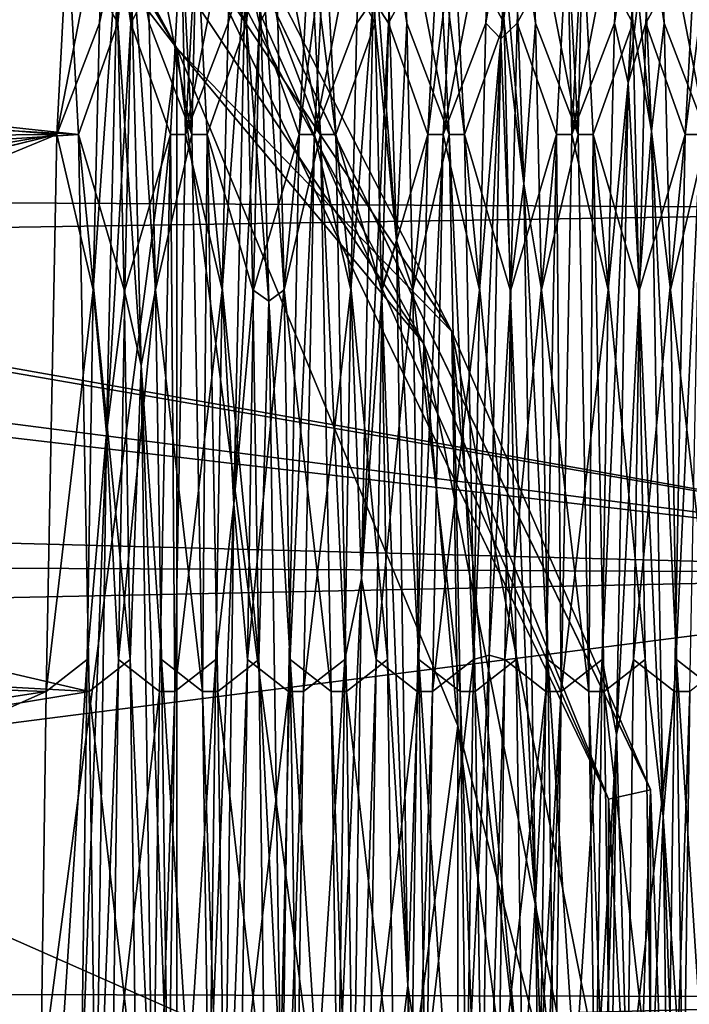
# Model space of a CAD drawing. Header units: millimetres. Extents: x -109 to 171, y -66 to 35.
# Tile 133 of 185: x 101.53 to 109.33, y 5.23 to 16.71. Entities that reach past the tile are written whole.
import ezdxf

# ---------------------------------------------------------------- set-up
doc = ezdxf.new("R2010")
doc.units = ezdxf.units.MM
doc.header["$LTSCALE"] = 65.185185
for name, color, linetype in [('3', 7, 'CONTINUOUS'), ('608', 7, 'CONTINUOUS'), ('611', 7, 'CONTINUOUS'), ('617', 7, 'CONTINUOUS'), ('618', 7, 'CONTINUOUS'), ('619', 7, 'CONTINUOUS'), ('620', 7, 'CONTINUOUS'), ('621', 7, 'CONTINUOUS'), ('643', 7, 'CONTINUOUS'), ('644', 7, 'CONTINUOUS'), ('645', 7, 'CONTINUOUS'), ('646', 7, 'CONTINUOUS'), ('647', 7, 'CONTINUOUS'), ('648', 7, 'CONTINUOUS'), ('72', 7, 'CONTINUOUS'), ('73', 7, 'CONTINUOUS'), ('74', 7, 'CONTINUOUS'), ('76', 7, 'CONTINUOUS'), ('77', 7, 'CONTINUOUS'), ('78', 7, 'CONTINUOUS')]:
    doc.layers.add(name, color=color, linetype=linetype)

msp = doc.modelspace()

# ---------------------------------------------------------------- linework, layer by layer
at = {"layer": '3', "color": 7, "linetype": 'CONTINUOUS', "true_color": 0xe0f2ff}
for points in [[(-99, 15.708, 13.172), (115, 17.753, 10.25), (-99, 18.827, 8.111), (-99, 15.708, 13.172)], [(115, 14.496, 14.496), (115, 17.753, 10.25), (-99, 15.708, 13.172), (115, 14.496, 14.496)], [(75.002, 16.803, -11.743), (115, 17.753, -10.25), (79.575, 16.52, -12.139), (75.002, 16.803, -11.743)], [(115, 17.753, -10.25), (115, 10.25, -17.753), (79.575, 16.52, -12.139), (115, 17.753, -10.25)], [(79.575, 16.52, -12.139), (115, 10.25, -17.753), (84.661, 15.498, -13.419), (79.575, 16.52, -12.139)], [(-99, 11.269, 17.125), (115, 14.496, 14.496), (-99, 15.708, 13.172), (-99, 11.269, 17.125)], [(84.661, 15.498, -13.419), (115, 10.25, -17.753), (89.911, 13.488, -15.438), (84.661, 15.498, -13.419)], [(115, 10.25, 17.753), (115, 14.496, 14.496), (-99, 11.269, 17.125), (115, 10.25, 17.753)], [(89.911, 13.488, -15.438), (115, 10.25, -17.753), (90.658, 13.099, -15.769), (89.911, 13.488, -15.438)], [(90.658, 13.099, -15.769), (115, 10.25, -17.753), (94.157, 10.796, -17.427), (90.658, 13.099, -15.769)], [(-99, 5.882, 19.638), (115, 10.25, 17.753), (-99, 11.269, 17.125), (-99, 5.882, 19.638)], [(94.157, 10.796, -17.427), (115, 10.25, -17.753), (97.029, 7.944, -18.898), (94.157, 10.796, -17.427)], [(115, 5.306, 19.801), (115, 10.25, 17.753), (-99, 5.882, 19.638), (115, 5.306, 19.801)], [(115, 10.25, -17.753), (115, 0, -20.5), (97.029, 7.944, -18.898), (115, 10.25, -17.753)], [(97.029, 7.944, -18.898), (115, 0, -20.5), (98.782, 5.181, -19.835), (97.029, 7.944, -18.898)], [(-99, 0, 20.5), (115, 5.306, 19.801), (-99, 5.882, 19.638), (-99, 0, 20.5)], [(115, 0, 20.5), (115, 5.306, 19.801), (-99, 0, 20.5), (115, 0, 20.5)]]:
    msp.add_3dface(points, dxfattribs=at)
at = {"layer": '608', "linetype": 'CONTINUOUS'}
for points in [[(101.778, 21.354, -74.5), (102.169, 21.666, -74.5), (108.391, 7.621, -74.5), (101.778, 21.354, -74.5)], [(102.169, 21.666, -74.5), (108.879, 7.732, -74.5), (108.391, 7.621, -74.5), (102.169, 21.666, -74.5)], [(108.879, 7.732, -74.5), (108.879, -7.732, -74.5), (108.391, -7.621, -74.5), (108.879, 7.732, -74.5)], [(108.391, 7.621, -74.5), (108.879, 7.732, -74.5), (108.391, -7.621, -74.5), (108.391, 7.621, -74.5)]]:
    msp.add_3dface(points, dxfattribs=at)
at = {"layer": '611', "linetype": 'CONTINUOUS'}
for points in [[(103.361, 16.377, -50), (98.155, -23.16, -50), (98.155, 23.16, -50), (103.361, 16.377, -50)], [(103.361, -16.377, -50), (98.155, -23.16, -50), (103.361, 16.377, -50), (103.361, -16.377, -50)], [(106.634, 8.477, -50), (103.361, -16.377, -50), (103.361, 16.377, -50), (106.634, 8.477, -50)], [(106.634, -8.477, -50), (103.361, -16.377, -50), (106.634, 8.477, -50), (106.634, -8.477, -50)], [(107.75, 0, -50), (106.634, -8.477, -50), (106.634, 8.477, -50), (107.75, 0, -50)]]:
    msp.add_3dface(points, dxfattribs=at)
at = {"layer": '617', "linetype": 'CONTINUOUS'}
for points in [[(103.361, 16.377, -49.5), (98.155, 23.16, -49.5), (103.361, -16.377, -49.5), (103.361, 16.377, -49.5)], [(103.361, -16.377, -49.5), (98.155, 23.16, -49.5), (98.155, -23.16, -49.5), (103.361, -16.377, -49.5)], [(106.634, 8.477, -49.5), (103.361, 16.377, -49.5), (106.634, -8.477, -49.5), (106.634, 8.477, -49.5)], [(106.634, -8.477, -49.5), (103.361, 16.377, -49.5), (103.361, -16.377, -49.5), (106.634, -8.477, -49.5)], [(107.75, 0, -49.5), (106.634, 8.477, -49.5), (106.634, -8.477, -49.5), (107.75, 0, -49.5)]]:
    msp.add_3dface(points, dxfattribs=at)
at = {"layer": '618', "linetype": 'CONTINUOUS'}
for points in [[(98.155, 23.16, -49.5), (103.361, 16.377, -49.5), (99.158, 24.158, -50.086), (98.155, 23.16, -49.5)], [(99.158, 24.158, -50.086), (103.361, 16.377, -49.5), (106.564, 13.074, -50.086), (99.158, 24.158, -50.086)], [(99.158, 24.158, -50.086), (106.564, 13.074, -50.086), (102.169, 21.666, -51.5), (99.158, 24.158, -50.086)], [(102.169, 21.666, -51.5), (106.564, 13.074, -50.086), (108.879, 7.733, -51.5), (102.169, 21.666, -51.5)], [(103.361, 16.377, -49.5), (106.634, 8.477, -49.5), (106.564, 13.074, -50.086), (103.361, 16.377, -49.5)], [(106.634, 8.477, -49.5), (107.75, 0, -49.5), (106.564, 13.074, -50.086), (106.634, 8.477, -49.5)], [(106.564, 13.074, -50.086), (107.75, 0, -49.5), (109.164, 0, -50.086), (106.564, 13.074, -50.086)], [(106.564, 13.074, -50.086), (109.164, 0, -50.086), (108.879, 7.733, -51.5), (106.564, 13.074, -50.086)], [(108.879, 7.733, -51.5), (109.164, 0, -50.086), (108.879, -7.733, -51.5), (108.879, 7.733, -51.5)]]:
    msp.add_3dface(points, dxfattribs=at)
at = {"layer": '619', "linetype": 'CONTINUOUS'}
for points in [[(108.879, 7.732, -74.5), (102.169, 21.666, -74.5), (108.879, 7.733, -51.5), (108.879, 7.732, -74.5)], [(102.169, 21.666, -74.5), (102.169, 21.666, -51.5), (108.879, 7.733, -51.5), (102.169, 21.666, -74.5)], [(108.879, 7.732, -74.5), (108.879, 7.733, -51.5), (108.879, -7.733, -51.5), (108.879, 7.732, -74.5)], [(108.879, -7.732, -74.5), (108.879, 7.732, -74.5), (108.879, -7.733, -51.5), (108.879, -7.732, -74.5)]]:
    msp.add_3dface(points, dxfattribs=at)
at = {"layer": '620', "linetype": 'CONTINUOUS'}
for points in [[(101.778, 21.354, -74.5), (108.391, 7.621, -74.5), (101.778, 21.355, -51.5), (101.778, 21.354, -74.5)], [(101.778, 21.355, -51.5), (108.391, 7.621, -74.5), (108.391, 7.621, -51.5), (101.778, 21.355, -51.5)], [(108.391, 7.621, -74.5), (108.391, -7.621, -74.5), (108.391, 7.621, -51.5), (108.391, 7.621, -74.5)], [(108.391, 7.621, -51.5), (108.391, -7.621, -74.5), (108.391, -7.621, -51.5), (108.391, 7.621, -51.5)]]:
    msp.add_3dface(points, dxfattribs=at)
at = {"layer": '621', "linetype": 'CONTINUOUS'}
for points in [[(103.361, 16.377, -50), (98.155, 23.16, -50), (98.908, 23.908, -50.439), (103.361, 16.377, -50)], [(103.361, 16.377, -50), (98.908, 23.908, -50.439), (106.237, 12.939, -50.439), (103.361, 16.377, -50)], [(98.908, 23.908, -50.439), (101.778, 21.355, -51.5), (106.237, 12.939, -50.439), (98.908, 23.908, -50.439)], [(101.778, 21.355, -51.5), (108.391, 7.621, -51.5), (106.237, 12.939, -50.439), (101.778, 21.355, -51.5)], [(106.634, 8.477, -50), (103.361, 16.377, -50), (106.237, 12.939, -50.439), (106.634, 8.477, -50)], [(106.634, 8.477, -50), (106.237, 12.939, -50.439), (108.811, 0, -50.439), (106.634, 8.477, -50)], [(106.237, 12.939, -50.439), (108.391, 7.621, -51.5), (108.811, 0, -50.439), (106.237, 12.939, -50.439)], [(107.75, 0, -50), (106.634, 8.477, -50), (108.811, 0, -50.439), (107.75, 0, -50)], [(108.391, 7.621, -51.5), (108.391, -7.621, -51.5), (108.811, 0, -50.439), (108.391, 7.621, -51.5)]]:
    msp.add_3dface(points, dxfattribs=at)
at = {"layer": '643', "color": 7, "linetype": 'CONTINUOUS', "true_color": 0x45454a}
for points in [[(109.464, 15.372, -8.875), (109.589, 17.75, 0), (109.286, 15.372, -8.875), (109.464, 15.372, -8.875)], [(109.589, 17.75, 0), (109.411, 17.75, 0), (109.286, 15.372, -8.875), (109.589, 17.75, 0)], [(109.339, 8.875, -15.372), (109.464, 15.372, -8.875), (109.161, 8.875, -15.372), (109.339, 8.875, -15.372)], [(109.464, 15.372, -8.875), (109.286, 15.372, -8.875), (109.161, 8.875, -15.372), (109.464, 15.372, -8.875)], [(109.214, 0, -17.75), (109.339, 8.875, -15.372), (109.036, 0, -17.75), (109.214, 0, -17.75)], [(109.339, 8.875, -15.372), (109.161, 8.875, -15.372), (109.036, 0, -17.75), (109.339, 8.875, -15.372)]]:
    msp.add_3dface(points, dxfattribs=at)
at = {"layer": '644', "color": 7, "linetype": 'CONTINUOUS', "true_color": 0x45454a}
for points in [[(107.964, 15.372, -8.875), (107.911, 17.75, 0), (107.786, 15.372, -8.875), (107.964, 15.372, -8.875)], [(107.964, 15.372, -8.875), (108.089, 17.75, 0), (107.911, 17.75, 0), (107.964, 15.372, -8.875)], [(108.089, 17.75, 0), (108.036, 15.372, 8.875), (107.911, 17.75, 0), (108.089, 17.75, 0)], [(108.089, 17.75, 0), (108.214, 15.372, 8.875), (108.036, 15.372, 8.875), (108.089, 17.75, 0)], [(107.839, 8.875, -15.372), (107.786, 15.372, -8.875), (107.661, 8.875, -15.372), (107.839, 8.875, -15.372)], [(107.839, 8.875, -15.372), (107.964, 15.372, -8.875), (107.786, 15.372, -8.875), (107.839, 8.875, -15.372)], [(108.214, 15.372, 8.875), (108.161, 8.875, 15.372), (108.036, 15.372, 8.875), (108.214, 15.372, 8.875)], [(108.214, 15.372, 8.875), (108.339, 8.875, 15.372), (108.161, 8.875, 15.372), (108.214, 15.372, 8.875)], [(107.714, 0, -17.75), (107.839, 8.875, -15.372), (107.536, 0, -17.75), (107.714, 0, -17.75)], [(107.839, 8.875, -15.372), (107.598, 4.594, -17.145), (107.536, 0, -17.75), (107.839, 8.875, -15.372)], [(107.839, 8.875, -15.372), (107.661, 8.875, -15.372), (107.598, 4.594, -17.145), (107.839, 8.875, -15.372)], [(108.339, 8.875, 15.372), (108.464, 0, 17.75), (108.161, 8.875, 15.372), (108.339, 8.875, 15.372)], [(108.464, 0, 17.75), (108.286, 0, 17.75), (108.161, 8.875, 15.372), (108.464, 0, 17.75)]]:
    msp.add_3dface(points, dxfattribs=at)
at = {"layer": '645', "color": 7, "linetype": 'CONTINUOUS', "true_color": 0x45454a}
for points in [[(106.464, 15.372, -8.875), (106.589, 17.75, 0), (106.286, 15.372, -8.875), (106.464, 15.372, -8.875)], [(106.589, 17.75, 0), (106.411, 17.75, 0), (106.286, 15.372, -8.875), (106.589, 17.75, 0)], [(106.589, 17.75, 0), (106.714, 15.372, 8.875), (106.411, 17.75, 0), (106.589, 17.75, 0)], [(106.714, 15.372, 8.875), (106.536, 15.372, 8.875), (106.411, 17.75, 0), (106.714, 15.372, 8.875)], [(106.339, 8.875, -15.372), (106.464, 15.372, -8.875), (106.161, 8.875, -15.372), (106.339, 8.875, -15.372)], [(106.464, 15.372, -8.875), (106.286, 15.372, -8.875), (106.161, 8.875, -15.372), (106.464, 15.372, -8.875)], [(106.714, 15.372, 8.875), (106.839, 8.875, 15.372), (106.536, 15.372, 8.875), (106.714, 15.372, 8.875)], [(106.839, 8.875, 15.372), (106.661, 8.875, 15.372), (106.536, 15.372, 8.875), (106.839, 8.875, 15.372)], [(106.277, 4.594, -17.145), (106.339, 8.875, -15.372), (106.036, 0, -17.75), (106.277, 4.594, -17.145)], [(106.339, 8.875, -15.372), (106.161, 8.875, -15.372), (106.036, 0, -17.75), (106.339, 8.875, -15.372)], [(106.839, 8.875, 15.372), (106.964, 0, 17.75), (106.661, 8.875, 15.372), (106.839, 8.875, 15.372)], [(106.964, 0, 17.75), (106.786, 0, 17.75), (106.661, 8.875, 15.372), (106.964, 0, 17.75)]]:
    msp.add_3dface(points, dxfattribs=at)
at = {"layer": '646', "color": 7, "linetype": 'CONTINUOUS', "true_color": 0x45454a}
for points in [[(104.964, 15.372, -8.875), (105.089, 17.75, 0), (104.786, 15.372, -8.875), (104.964, 15.372, -8.875)], [(105.089, 17.75, 0), (104.911, 17.75, 0), (104.786, 15.372, -8.875), (105.089, 17.75, 0)], [(105.089, 17.75, 0), (105.214, 15.372, 8.875), (104.911, 17.75, 0), (105.089, 17.75, 0)], [(105.214, 15.372, 8.875), (105.036, 15.372, 8.875), (104.911, 17.75, 0), (105.214, 15.372, 8.875)], [(104.839, 8.875, -15.372), (104.964, 15.372, -8.875), (104.661, 8.875, -15.372), (104.839, 8.875, -15.372)], [(104.964, 15.372, -8.875), (104.786, 15.372, -8.875), (104.661, 8.875, -15.372), (104.964, 15.372, -8.875)], [(105.214, 15.372, 8.875), (105.339, 8.875, 15.372), (105.036, 15.372, 8.875), (105.214, 15.372, 8.875)], [(105.339, 8.875, 15.372), (105.161, 8.875, 15.372), (105.036, 15.372, 8.875), (105.339, 8.875, 15.372)], [(104.714, 0, -17.75), (104.839, 8.875, -15.372), (104.536, 0, -17.75), (104.714, 0, -17.75)], [(104.839, 8.875, -15.372), (104.661, 8.875, -15.372), (104.536, 0, -17.75), (104.839, 8.875, -15.372)], [(105.339, 8.875, 15.372), (105.464, 0, 17.75), (105.161, 8.875, 15.372), (105.339, 8.875, 15.372)], [(105.464, 0, 17.75), (105.286, 0, 17.75), (105.161, 8.875, 15.372), (105.464, 0, 17.75)]]:
    msp.add_3dface(points, dxfattribs=at)
at = {"layer": '647', "color": 7, "linetype": 'CONTINUOUS', "true_color": 0x45454a}
for points in [[(103.464, 15.372, -8.875), (103.411, 17.75, 0), (103.286, 15.372, -8.875), (103.464, 15.372, -8.875)], [(103.464, 15.372, -8.875), (103.589, 17.75, 0), (103.411, 17.75, 0), (103.464, 15.372, -8.875)], [(103.589, 17.75, 0), (103.536, 15.372, 8.875), (103.411, 17.75, 0), (103.589, 17.75, 0)], [(103.589, 17.75, 0), (103.714, 15.372, 8.875), (103.536, 15.372, 8.875), (103.589, 17.75, 0)], [(103.339, 8.875, -15.372), (103.286, 15.372, -8.875), (103.161, 8.875, -15.372), (103.339, 8.875, -15.372)], [(103.339, 8.875, -15.372), (103.464, 15.372, -8.875), (103.286, 15.372, -8.875), (103.339, 8.875, -15.372)], [(103.714, 15.372, 8.875), (103.661, 8.875, 15.372), (103.536, 15.372, 8.875), (103.714, 15.372, 8.875)], [(103.714, 15.372, 8.875), (103.839, 8.875, 15.372), (103.661, 8.875, 15.372), (103.714, 15.372, 8.875)], [(103.214, 0, -17.75), (103.339, 8.875, -15.372), (103.036, 0, -17.75), (103.214, 0, -17.75)], [(103.339, 8.875, -15.372), (103.161, 8.875, -15.372), (103.036, 0, -17.75), (103.339, 8.875, -15.372)], [(103.839, 8.875, 15.372), (103.964, 0, 17.75), (103.661, 8.875, 15.372), (103.839, 8.875, 15.372)], [(103.964, 0, 17.75), (103.786, 0, 17.75), (103.661, 8.875, 15.372), (103.964, 0, 17.75)]]:
    msp.add_3dface(points, dxfattribs=at)
at = {"layer": '648', "color": 7, "linetype": 'CONTINUOUS', "true_color": 0x45454a}
for points in [[(101.964, 15.372, -8.875), (102.089, 17.75, 0), (80.5, 17.237, -4.235), (101.964, 15.372, -8.875)], [(102.089, 17.75, 0), (102.214, 15.372, 8.875), (80.5, 17.717, 1.083), (102.089, 17.75, 0)], [(102.214, 15.372, 8.875), (80.5, 16.593, 6.303), (80.5, 17.717, 1.083), (102.214, 15.372, 8.875)], [(101.964, 15.372, -8.875), (80.5, 17.237, -4.235), (80.5, 15.198, -9.169), (101.964, 15.372, -8.875)], [(102.214, 15.372, 8.875), (80.5, 13.968, 10.952), (80.5, 16.593, 6.303), (102.214, 15.372, 8.875)], [(101.964, 15.372, -8.875), (80.5, 15.198, -9.169), (80.5, 11.784, -13.274), (101.964, 15.372, -8.875)], [(101.964, 15.372, -8.875), (80.5, 11.784, -13.274), (83.705, 10.934, -13.983), (101.964, 15.372, -8.875)], [(102.214, 15.372, 8.875), (102.339, 8.875, 15.372), (80.5, 13.968, 10.952), (102.214, 15.372, 8.875)], [(101.964, 15.372, -8.875), (83.705, 10.934, -13.983), (83.776, 10.91, -14.001), (101.964, 15.372, -8.875)], [(101.964, 15.372, -8.875), (83.776, 10.91, -14.001), (87.493, 9.389, -15.064), (101.964, 15.372, -8.875)], [(101.839, 8.875, -15.372), (101.964, 15.372, -8.875), (87.493, 9.389, -15.064), (101.839, 8.875, -15.372)], [(102.339, 8.875, 15.372), (80.5, 10.079, 14.611), (80.5, 13.968, 10.952), (102.339, 8.875, 15.372)], [(102.339, 8.875, 15.372), (80.5, 5.278, 16.947), (80.5, 10.079, 14.611), (102.339, 8.875, 15.372)], [(101.839, 8.875, -15.372), (87.493, 9.389, -15.064), (91.044, 7.212, -16.219), (101.839, 8.875, -15.372)], [(102.339, 8.875, 15.372), (102.464, 0, 17.75), (80.5, 5.278, 16.947), (102.339, 8.875, 15.372)], [(93.343, 5.105, -17), (101.839, 8.875, -15.372), (91.044, 7.212, -16.219), (93.343, 5.105, -17)], [(93.343, 5.105, -17), (101.714, 0, -17.75), (101.839, 8.875, -15.372), (93.343, 5.105, -17)], [(102.464, 0, 17.75), (80.5, 0, 17.75), (80.5, 5.278, 16.947), (102.464, 0, 17.75)]]:
    msp.add_3dface(points, dxfattribs=at)
at = {"layer": '72', "color": 7, "linetype": 'CONTINUOUS', "true_color": 0xe0f2ff}
for points in [[(106.96, 16.668, -8.027), (107.031, 18.293, -2.757), (106.464, 15.372, -8.875), (106.96, 16.668, -8.027)], [(106.464, 15.372, -8.875), (107.031, 18.293, -2.757), (106.589, 17.75, 0), (106.464, 15.372, -8.875)], [(107.103, 18.293, 2.757), (107.174, 16.668, 8.027), (106.589, 17.75, 0), (107.103, 18.293, 2.757)], [(108.46, 16.668, -8.027), (108.531, 18.293, -2.757), (107.964, 15.372, -8.875), (108.46, 16.668, -8.027)], [(107.964, 15.372, -8.875), (108.531, 18.293, -2.757), (108.089, 17.75, 0), (107.964, 15.372, -8.875)], [(108.603, 18.293, 2.757), (108.674, 16.668, 8.027), (108.089, 17.75, 0), (108.603, 18.293, 2.757)], [(106.589, 17.75, 0), (107.174, 16.668, 8.027), (106.714, 15.372, 8.875), (106.589, 17.75, 0)], [(108.089, 17.75, 0), (108.674, 16.668, 8.027), (108.214, 15.372, 8.875), (108.089, 17.75, 0)], [(106.888, 13.561, -12.583), (106.96, 16.668, -8.027), (106.464, 15.372, -8.875), (106.888, 13.561, -12.583)], [(107.174, 16.668, 8.027), (107.246, 13.561, 12.583), (106.714, 15.372, 8.875), (107.174, 16.668, 8.027)], [(108.388, 13.561, -12.583), (108.46, 16.668, -8.027), (107.964, 15.372, -8.875), (108.388, 13.561, -12.583)], [(108.674, 16.668, 8.027), (108.746, 13.561, 12.583), (108.214, 15.372, 8.875), (108.674, 16.668, 8.027)], [(106.339, 8.875, -15.372), (106.888, 13.561, -12.583), (106.464, 15.372, -8.875), (106.339, 8.875, -15.372)], [(107.246, 13.561, 12.583), (107.317, 9.25, 16.021), (106.714, 15.372, 8.875), (107.246, 13.561, 12.583)], [(106.714, 15.372, 8.875), (107.317, 9.25, 16.021), (106.839, 8.875, 15.372), (106.714, 15.372, 8.875)], [(107.839, 8.875, -15.372), (108.388, 13.561, -12.583), (107.964, 15.372, -8.875), (107.839, 8.875, -15.372)], [(108.746, 13.561, 12.583), (108.817, 9.25, 16.021), (108.214, 15.372, 8.875), (108.746, 13.561, 12.583)], [(108.214, 15.372, 8.875), (108.817, 9.25, 16.021), (108.339, 8.875, 15.372), (108.214, 15.372, 8.875)], [(106.817, 9.25, -16.021), (106.888, 13.561, -12.583), (106.339, 8.875, -15.372), (106.817, 9.25, -16.021)], [(108.317, 9.25, -16.021), (108.388, 13.561, -12.583), (107.839, 8.875, -15.372), (108.317, 9.25, -16.021)], [(107.317, 9.25, 16.021), (107.388, 4.117, 18.036), (106.839, 8.875, 15.372), (107.317, 9.25, 16.021)], [(108.246, 4.117, -18.036), (108.317, 9.25, -16.021), (107.714, 0, -17.75), (108.246, 4.117, -18.036)], [(107.714, 0, -17.75), (108.317, 9.25, -16.021), (107.839, 8.875, -15.372), (107.714, 0, -17.75)], [(108.817, 9.25, 16.021), (108.888, 4.117, 18.036), (108.339, 8.875, 15.372), (108.817, 9.25, 16.021)], [(109.746, 4.117, -18.036), (109.817, 9.25, -16.021), (109.214, 0, -17.75), (109.746, 4.117, -18.036)], [(109.214, 0, -17.75), (109.817, 9.25, -16.021), (109.339, 8.875, -15.372), (109.214, 0, -17.75)], [(106.839, 8.875, 15.372), (107.388, 4.117, 18.036), (106.964, 0, 17.75), (106.839, 8.875, 15.372)], [(108.339, 8.875, 15.372), (108.888, 4.117, 18.036), (108.464, 0, 17.75), (108.339, 8.875, 15.372)]]:
    msp.add_3dface(points, dxfattribs=at)
at = {"layer": '73', "color": 7, "linetype": 'CONTINUOUS', "true_color": 0xe0f2ff}
for points in [[(107.031, 18.293, -2.757), (106.96, 16.668, -8.027), (107.27, 18.533, 1.577), (107.031, 18.293, -2.757)], [(107.27, 18.533, 1.577), (106.96, 16.668, -8.027), (107.135, 16.488, -8.608), (107.27, 18.533, 1.577)], [(107.405, 14.796, 11.271), (107.103, 18.293, 2.757), (107.27, 18.533, 1.577), (107.405, 14.796, 11.271)], [(107.27, 18.533, 1.577), (107.135, 16.488, -8.608), (107.397, 18.293, -2.757), (107.27, 18.533, 1.577)], [(107.405, 14.796, 11.271), (107.27, 18.533, 1.577), (107.54, 16.668, 8.027), (107.405, 14.796, 11.271)], [(107.54, 16.668, 8.027), (107.27, 18.533, 1.577), (107.469, 18.293, 2.757), (107.54, 16.668, 8.027)], [(108.531, 18.293, -2.757), (108.46, 16.668, -8.027), (108.757, 18.593, 0.526), (108.531, 18.293, -2.757)], [(108.757, 18.593, 0.526), (108.46, 16.668, -8.027), (108.622, 15.975, -9.527), (108.757, 18.593, 0.526)], [(108.892, 15.41, 10.416), (108.603, 18.293, 2.757), (108.757, 18.593, 0.526), (108.892, 15.41, 10.416)], [(108.757, 18.593, 0.526), (108.622, 15.975, -9.527), (108.897, 18.293, -2.757), (108.757, 18.593, 0.526)], [(108.892, 15.41, 10.416), (108.757, 18.593, 0.526), (109.04, 16.668, 8.027), (108.892, 15.41, 10.416)], [(109.04, 16.668, 8.027), (108.757, 18.593, 0.526), (108.969, 18.293, 2.757), (109.04, 16.668, 8.027)], [(107.174, 16.668, 8.027), (107.103, 18.293, 2.757), (107.405, 14.796, 11.271), (107.174, 16.668, 8.027)], [(107.397, 18.293, -2.757), (107.135, 16.488, -8.608), (107.326, 16.668, -8.027), (107.397, 18.293, -2.757)], [(108.674, 16.668, 8.027), (108.603, 18.293, 2.757), (108.892, 15.41, 10.416), (108.674, 16.668, 8.027)], [(108.897, 18.293, -2.757), (108.622, 15.975, -9.527), (108.826, 16.668, -8.027), (108.897, 18.293, -2.757)], [(106.96, 16.668, -8.027), (106.888, 13.561, -12.583), (107.135, 16.488, -8.608), (106.96, 16.668, -8.027)], [(107.326, 16.668, -8.027), (107.135, 16.488, -8.608), (107.254, 13.561, -12.583), (107.326, 16.668, -8.027)], [(107.246, 13.561, 12.583), (107.174, 16.668, 8.027), (107.405, 14.796, 11.271), (107.246, 13.561, 12.583)], [(107.612, 13.561, 12.583), (107.405, 14.796, 11.271), (107.54, 16.668, 8.027), (107.612, 13.561, 12.583)], [(108.46, 16.668, -8.027), (108.388, 13.561, -12.583), (108.622, 15.975, -9.527), (108.46, 16.668, -8.027)], [(108.826, 16.668, -8.027), (108.622, 15.975, -9.527), (108.754, 13.561, -12.583), (108.826, 16.668, -8.027)], [(108.746, 13.561, 12.583), (108.674, 16.668, 8.027), (108.892, 15.41, 10.416), (108.746, 13.561, 12.583)], [(109.112, 13.561, 12.583), (108.892, 15.41, 10.416), (109.04, 16.668, 8.027), (109.112, 13.561, 12.583)], [(106.888, 13.561, -12.583), (106.817, 9.25, -16.021), (107.135, 16.488, -8.608), (106.888, 13.561, -12.583)], [(107.135, 16.488, -8.608), (106.817, 9.25, -16.021), (107, 9.3, -16.108), (107.135, 16.488, -8.608)], [(107.135, 16.488, -8.608), (107, 9.3, -16.108), (107.254, 13.561, -12.583), (107.135, 16.488, -8.608)], [(108.388, 13.561, -12.583), (108.317, 9.25, -16.021), (108.622, 15.975, -9.527), (108.388, 13.561, -12.583)], [(108.622, 15.975, -9.527), (108.317, 9.25, -16.021), (108.486, 8.374, -16.608), (108.622, 15.975, -9.527)], [(108.622, 15.975, -9.527), (108.486, 8.374, -16.608), (108.754, 13.561, -12.583), (108.622, 15.975, -9.527)], [(109.027, 7.421, 17.056), (108.746, 13.561, 12.583), (108.892, 15.41, 10.416), (109.027, 7.421, 17.056)], [(109.027, 7.421, 17.056), (108.892, 15.41, 10.416), (109.183, 9.25, 16.021), (109.027, 7.421, 17.056)], [(109.183, 9.25, 16.021), (108.892, 15.41, 10.416), (109.112, 13.561, 12.583), (109.183, 9.25, 16.021)], [(107.541, 6.444, 17.448), (107.246, 13.561, 12.583), (107.405, 14.796, 11.271), (107.541, 6.444, 17.448)], [(107.541, 6.444, 17.448), (107.405, 14.796, 11.271), (107.683, 9.25, 16.021), (107.541, 6.444, 17.448)], [(107.683, 9.25, 16.021), (107.405, 14.796, 11.271), (107.612, 13.561, 12.583), (107.683, 9.25, 16.021)], [(107.254, 13.561, -12.583), (107, 9.3, -16.108), (107.183, 9.25, -16.021), (107.254, 13.561, -12.583)], [(107.317, 9.25, 16.021), (107.246, 13.561, 12.583), (107.541, 6.444, 17.448), (107.317, 9.25, 16.021)], [(108.754, 13.561, -12.583), (108.486, 8.374, -16.608), (108.683, 9.25, -16.021), (108.754, 13.561, -12.583)], [(108.817, 9.25, 16.021), (108.746, 13.561, 12.583), (109.027, 7.421, 17.056), (108.817, 9.25, 16.021)], [(107.388, 4.117, 18.036), (107.317, 9.25, 16.021), (107.541, 6.444, 17.448), (107.388, 4.117, 18.036)], [(107.754, 4.117, 18.036), (107.541, 6.444, 17.448), (107.683, 9.25, 16.021), (107.754, 4.117, 18.036)], [(108.317, 9.25, -16.021), (108.246, 4.117, -18.036), (108.486, 8.374, -16.608), (108.317, 9.25, -16.021)], [(108.683, 9.25, -16.021), (108.486, 8.374, -16.608), (108.612, 4.117, -18.036), (108.683, 9.25, -16.021)], [(108.888, 4.117, 18.036), (108.817, 9.25, 16.021), (109.027, 7.421, 17.056), (108.888, 4.117, 18.036)], [(109.254, 4.117, 18.036), (109.027, 7.421, 17.056), (109.183, 9.25, 16.021), (109.254, 4.117, 18.036)], [(108.246, 4.117, -18.036), (108.174, -1.382, -18.448), (108.486, 8.374, -16.608), (108.246, 4.117, -18.036)], [(108.486, 8.374, -16.608), (108.174, -1.382, -18.448), (108.351, -1.839, -18.509), (108.486, 8.374, -16.608)], [(108.486, 8.374, -16.608), (108.351, -1.839, -18.509), (108.612, 4.117, -18.036), (108.486, 8.374, -16.608)], [(109.162, -2.884, 18.375), (108.888, 4.117, 18.036), (109.027, 7.421, 17.056), (109.162, -2.884, 18.375)], [(109.162, -2.884, 18.375), (109.027, 7.421, 17.056), (109.326, -1.382, 18.448), (109.162, -2.884, 18.375)], [(109.326, -1.382, 18.448), (109.027, 7.421, 17.056), (109.254, 4.117, 18.036), (109.326, -1.382, 18.448)], [(107.676, -3.919, 18.183), (107.388, 4.117, 18.036), (107.541, 6.444, 17.448), (107.676, -3.919, 18.183)], [(107.676, -3.919, 18.183), (107.541, 6.444, 17.448), (107.826, -1.382, 18.448), (107.676, -3.919, 18.183)], [(107.826, -1.382, 18.448), (107.541, 6.444, 17.448), (107.754, 4.117, 18.036), (107.826, -1.382, 18.448)]]:
    msp.add_3dface(points, dxfattribs=at)
at = {"layer": '74', "color": 7, "linetype": 'CONTINUOUS', "true_color": 0xe0f2ff}
for points in [[(107.397, 18.293, -2.757), (107.326, 16.668, -8.027), (107.911, 17.75, 0), (107.397, 18.293, -2.757)], [(107.54, 16.668, 8.027), (107.469, 18.293, 2.757), (108.036, 15.372, 8.875), (107.54, 16.668, 8.027)], [(108.036, 15.372, 8.875), (107.469, 18.293, 2.757), (107.911, 17.75, 0), (108.036, 15.372, 8.875)], [(108.897, 18.293, -2.757), (108.826, 16.668, -8.027), (109.411, 17.75, 0), (108.897, 18.293, -2.757)], [(109.04, 16.668, 8.027), (108.969, 18.293, 2.757), (109.536, 15.372, 8.875), (109.04, 16.668, 8.027)], [(109.536, 15.372, 8.875), (108.969, 18.293, 2.757), (109.411, 17.75, 0), (109.536, 15.372, 8.875)], [(107.911, 17.75, 0), (107.326, 16.668, -8.027), (107.786, 15.372, -8.875), (107.911, 17.75, 0)], [(109.411, 17.75, 0), (108.826, 16.668, -8.027), (109.286, 15.372, -8.875), (109.411, 17.75, 0)], [(107.326, 16.668, -8.027), (107.254, 13.561, -12.583), (107.786, 15.372, -8.875), (107.326, 16.668, -8.027)], [(107.612, 13.561, 12.583), (107.54, 16.668, 8.027), (108.036, 15.372, 8.875), (107.612, 13.561, 12.583)], [(108.826, 16.668, -8.027), (108.754, 13.561, -12.583), (109.286, 15.372, -8.875), (108.826, 16.668, -8.027)], [(109.112, 13.561, 12.583), (109.04, 16.668, 8.027), (109.536, 15.372, 8.875), (109.112, 13.561, 12.583)], [(107.254, 13.561, -12.583), (107.183, 9.25, -16.021), (107.786, 15.372, -8.875), (107.254, 13.561, -12.583)], [(107.786, 15.372, -8.875), (107.183, 9.25, -16.021), (107.661, 8.875, -15.372), (107.786, 15.372, -8.875)], [(108.161, 8.875, 15.372), (107.612, 13.561, 12.583), (108.036, 15.372, 8.875), (108.161, 8.875, 15.372)], [(108.754, 13.561, -12.583), (108.683, 9.25, -16.021), (109.286, 15.372, -8.875), (108.754, 13.561, -12.583)], [(109.286, 15.372, -8.875), (108.683, 9.25, -16.021), (109.161, 8.875, -15.372), (109.286, 15.372, -8.875)], [(109.661, 8.875, 15.372), (109.112, 13.561, 12.583), (109.536, 15.372, 8.875), (109.661, 8.875, 15.372)], [(107.683, 9.25, 16.021), (107.612, 13.561, 12.583), (108.161, 8.875, 15.372), (107.683, 9.25, 16.021)], [(109.183, 9.25, 16.021), (109.112, 13.561, 12.583), (109.661, 8.875, 15.372), (109.183, 9.25, 16.021)], [(107.754, 4.117, 18.036), (107.683, 9.25, 16.021), (108.286, 0, 17.75), (107.754, 4.117, 18.036)], [(108.286, 0, 17.75), (107.683, 9.25, 16.021), (108.161, 8.875, 15.372), (108.286, 0, 17.75)], [(108.683, 9.25, -16.021), (108.612, 4.117, -18.036), (109.161, 8.875, -15.372), (108.683, 9.25, -16.021)], [(109.254, 4.117, 18.036), (109.183, 9.25, 16.021), (109.786, 0, 17.75), (109.254, 4.117, 18.036)], [(109.786, 0, 17.75), (109.183, 9.25, 16.021), (109.661, 8.875, 15.372), (109.786, 0, 17.75)], [(109.161, 8.875, -15.372), (108.612, 4.117, -18.036), (109.036, 0, -17.75), (109.161, 8.875, -15.372)]]:
    msp.add_3dface(points, dxfattribs=at)
at = {"layer": '76', "color": 7, "linetype": 'CONTINUOUS', "true_color": 0xe0f2ff}
for points in [[(102.46, 16.668, -8.027), (102.531, 18.293, -2.757), (101.964, 15.372, -8.875), (102.46, 16.668, -8.027)], [(101.964, 15.372, -8.875), (102.531, 18.293, -2.757), (102.089, 17.75, 0), (101.964, 15.372, -8.875)], [(102.603, 18.293, 2.757), (102.674, 16.668, 8.027), (102.089, 17.75, 0), (102.603, 18.293, 2.757)], [(103.96, 16.668, -8.027), (104.031, 18.293, -2.757), (103.464, 15.372, -8.875), (103.96, 16.668, -8.027)], [(103.464, 15.372, -8.875), (104.031, 18.293, -2.757), (103.589, 17.75, 0), (103.464, 15.372, -8.875)], [(104.103, 18.293, 2.757), (104.174, 16.668, 8.027), (103.589, 17.75, 0), (104.103, 18.293, 2.757)], [(105.46, 16.668, -8.027), (105.531, 18.293, -2.757), (104.964, 15.372, -8.875), (105.46, 16.668, -8.027)], [(104.964, 15.372, -8.875), (105.531, 18.293, -2.757), (105.089, 17.75, 0), (104.964, 15.372, -8.875)], [(105.603, 18.293, 2.757), (105.674, 16.668, 8.027), (105.089, 17.75, 0), (105.603, 18.293, 2.757)], [(102.089, 17.75, 0), (102.674, 16.668, 8.027), (102.214, 15.372, 8.875), (102.089, 17.75, 0)], [(103.589, 17.75, 0), (104.174, 16.668, 8.027), (103.714, 15.372, 8.875), (103.589, 17.75, 0)], [(105.089, 17.75, 0), (105.674, 16.668, 8.027), (105.214, 15.372, 8.875), (105.089, 17.75, 0)], [(102.388, 13.561, -12.583), (102.46, 16.668, -8.027), (101.964, 15.372, -8.875), (102.388, 13.561, -12.583)], [(102.674, 16.668, 8.027), (102.746, 13.561, 12.583), (102.214, 15.372, 8.875), (102.674, 16.668, 8.027)], [(103.888, 13.561, -12.583), (103.96, 16.668, -8.027), (103.464, 15.372, -8.875), (103.888, 13.561, -12.583)], [(104.174, 16.668, 8.027), (104.246, 13.561, 12.583), (103.714, 15.372, 8.875), (104.174, 16.668, 8.027)], [(105.388, 13.561, -12.583), (105.46, 16.668, -8.027), (104.964, 15.372, -8.875), (105.388, 13.561, -12.583)], [(105.674, 16.668, 8.027), (105.746, 13.561, 12.583), (105.214, 15.372, 8.875), (105.674, 16.668, 8.027)], [(101.839, 8.875, -15.372), (102.388, 13.561, -12.583), (101.964, 15.372, -8.875), (101.839, 8.875, -15.372)], [(102.746, 13.561, 12.583), (102.817, 9.25, 16.021), (102.214, 15.372, 8.875), (102.746, 13.561, 12.583)], [(102.214, 15.372, 8.875), (102.817, 9.25, 16.021), (102.339, 8.875, 15.372), (102.214, 15.372, 8.875)], [(103.339, 8.875, -15.372), (103.888, 13.561, -12.583), (103.464, 15.372, -8.875), (103.339, 8.875, -15.372)], [(104.246, 13.561, 12.583), (104.317, 9.25, 16.021), (103.714, 15.372, 8.875), (104.246, 13.561, 12.583)], [(103.714, 15.372, 8.875), (104.317, 9.25, 16.021), (103.839, 8.875, 15.372), (103.714, 15.372, 8.875)], [(104.839, 8.875, -15.372), (105.388, 13.561, -12.583), (104.964, 15.372, -8.875), (104.839, 8.875, -15.372)], [(105.746, 13.561, 12.583), (105.817, 9.25, 16.021), (105.214, 15.372, 8.875), (105.746, 13.561, 12.583)], [(105.214, 15.372, 8.875), (105.817, 9.25, 16.021), (105.339, 8.875, 15.372), (105.214, 15.372, 8.875)], [(102.317, 9.25, -16.021), (102.388, 13.561, -12.583), (101.839, 8.875, -15.372), (102.317, 9.25, -16.021)], [(103.817, 9.25, -16.021), (103.888, 13.561, -12.583), (103.339, 8.875, -15.372), (103.817, 9.25, -16.021)], [(105.317, 9.25, -16.021), (105.388, 13.561, -12.583), (104.839, 8.875, -15.372), (105.317, 9.25, -16.021)], [(102.246, 4.117, -18.036), (102.317, 9.25, -16.021), (101.714, 0, -17.75), (102.246, 4.117, -18.036)], [(101.714, 0, -17.75), (102.317, 9.25, -16.021), (101.839, 8.875, -15.372), (101.714, 0, -17.75)], [(102.817, 9.25, 16.021), (102.888, 4.117, 18.036), (102.339, 8.875, 15.372), (102.817, 9.25, 16.021)], [(103.746, 4.117, -18.036), (103.817, 9.25, -16.021), (103.214, 0, -17.75), (103.746, 4.117, -18.036)], [(103.214, 0, -17.75), (103.817, 9.25, -16.021), (103.339, 8.875, -15.372), (103.214, 0, -17.75)], [(104.317, 9.25, 16.021), (104.388, 4.117, 18.036), (103.839, 8.875, 15.372), (104.317, 9.25, 16.021)], [(105.246, 4.117, -18.036), (105.317, 9.25, -16.021), (104.714, 0, -17.75), (105.246, 4.117, -18.036)], [(104.714, 0, -17.75), (105.317, 9.25, -16.021), (104.839, 8.875, -15.372), (104.714, 0, -17.75)], [(105.817, 9.25, 16.021), (105.888, 4.117, 18.036), (105.339, 8.875, 15.372), (105.817, 9.25, 16.021)], [(106.817, 9.25, -16.021), (106.339, 8.875, -15.372), (106.277, 4.594, -17.145), (106.817, 9.25, -16.021)], [(106.817, 9.25, -16.021), (106.277, 4.594, -17.145), (106.746, 4.117, -18.036), (106.817, 9.25, -16.021)], [(102.339, 8.875, 15.372), (102.888, 4.117, 18.036), (102.464, 0, 17.75), (102.339, 8.875, 15.372)], [(103.839, 8.875, 15.372), (104.388, 4.117, 18.036), (103.964, 0, 17.75), (103.839, 8.875, 15.372)], [(105.339, 8.875, 15.372), (105.888, 4.117, 18.036), (105.464, 0, 17.75), (105.339, 8.875, 15.372)]]:
    msp.add_3dface(points, dxfattribs=at)
at = {"layer": '77', "color": 7, "linetype": 'CONTINUOUS', "true_color": 0xe0f2ff}
for points in [[(105.919, 14.135, 12.09), (105.603, 18.293, 2.757), (105.784, 18.414, 2.623), (105.919, 14.135, 12.09)], [(105.919, 14.135, 12.09), (105.784, 18.414, 2.623), (106.04, 16.668, 8.027), (105.919, 14.135, 12.09)], [(106.04, 16.668, 8.027), (105.784, 18.414, 2.623), (105.969, 18.293, 2.757), (106.04, 16.668, 8.027)], [(102.531, 18.293, -2.757), (102.46, 16.668, -8.027), (102.676, 17.706, -5.698), (102.531, 18.293, -2.757)], [(102.674, 16.668, 8.027), (102.603, 18.293, 2.757), (102.811, 18, 4.687), (102.674, 16.668, 8.027)], [(102.897, 18.293, -2.757), (102.676, 17.706, -5.698), (102.826, 16.668, -8.027), (102.897, 18.293, -2.757)], [(103.04, 16.668, 8.027), (102.811, 18, 4.687), (102.969, 18.293, 2.757), (103.04, 16.668, 8.027)], [(104.031, 18.293, -2.757), (103.96, 16.668, -8.027), (104.162, 17.355, -6.69), (104.031, 18.293, -2.757)], [(104.174, 16.668, 8.027), (104.103, 18.293, 2.757), (104.297, 18.236, 3.661), (104.174, 16.668, 8.027)], [(104.397, 18.293, -2.757), (104.162, 17.355, -6.69), (104.326, 16.668, -8.027), (104.397, 18.293, -2.757)], [(104.54, 16.668, 8.027), (104.297, 18.236, 3.661), (104.469, 18.293, 2.757), (104.54, 16.668, 8.027)], [(105.531, 18.293, -2.757), (105.46, 16.668, -8.027), (105.649, 16.949, -7.661), (105.531, 18.293, -2.757)], [(105.674, 16.668, 8.027), (105.603, 18.293, 2.757), (105.919, 14.135, 12.09), (105.674, 16.668, 8.027)], [(105.897, 18.293, -2.757), (105.649, 16.949, -7.661), (105.826, 16.668, -8.027), (105.897, 18.293, -2.757)], [(104.432, 13.428, 12.87), (104.174, 16.668, 8.027), (104.297, 18.236, 3.661), (104.432, 13.428, 12.87)], [(104.432, 13.428, 12.87), (104.297, 18.236, 3.661), (104.612, 13.561, 12.583), (104.432, 13.428, 12.87)], [(104.612, 13.561, 12.583), (104.297, 18.236, 3.661), (104.54, 16.668, 8.027), (104.612, 13.561, 12.583)], [(102.946, 12.679, 13.609), (102.674, 16.668, 8.027), (102.811, 18, 4.687), (102.946, 12.679, 13.609)], [(102.946, 12.679, 13.609), (102.811, 18, 4.687), (103.112, 13.561, 12.583), (102.946, 12.679, 13.609)], [(103.112, 13.561, 12.583), (102.811, 18, 4.687), (103.04, 16.668, 8.027), (103.112, 13.561, 12.583)], [(102.46, 16.668, -8.027), (102.388, 13.561, -12.583), (102.676, 17.706, -5.698), (102.46, 16.668, -8.027)], [(102.676, 17.706, -5.698), (102.388, 13.561, -12.583), (102.541, 11.889, -14.305), (102.676, 17.706, -5.698)], [(102.676, 17.706, -5.698), (102.541, 11.889, -14.305), (102.826, 16.668, -8.027), (102.676, 17.706, -5.698)], [(103.96, 16.668, -8.027), (103.888, 13.561, -12.583), (104.162, 17.355, -6.69), (103.96, 16.668, -8.027)], [(104.162, 17.355, -6.69), (103.888, 13.561, -12.583), (104.027, 11.06, -14.954), (104.162, 17.355, -6.69)], [(104.162, 17.355, -6.69), (104.027, 11.06, -14.954), (104.326, 16.668, -8.027), (104.162, 17.355, -6.69)], [(105.46, 16.668, -8.027), (105.388, 13.561, -12.583), (105.649, 16.949, -7.661), (105.46, 16.668, -8.027)], [(105.649, 16.949, -7.661), (105.388, 13.561, -12.583), (105.514, 10.196, -15.556), (105.649, 16.949, -7.661)], [(105.649, 16.949, -7.661), (105.514, 10.196, -15.556), (105.826, 16.668, -8.027), (105.649, 16.949, -7.661)], [(102.826, 16.668, -8.027), (102.541, 11.889, -14.305), (102.754, 13.561, -12.583), (102.826, 16.668, -8.027)], [(102.746, 13.561, 12.583), (102.674, 16.668, 8.027), (102.946, 12.679, 13.609), (102.746, 13.561, 12.583)], [(104.326, 16.668, -8.027), (104.027, 11.06, -14.954), (104.254, 13.561, -12.583), (104.326, 16.668, -8.027)], [(104.246, 13.561, 12.583), (104.174, 16.668, 8.027), (104.432, 13.428, 12.87), (104.246, 13.561, 12.583)], [(105.826, 16.668, -8.027), (105.514, 10.196, -15.556), (105.754, 13.561, -12.583), (105.826, 16.668, -8.027)], [(105.746, 13.561, 12.583), (105.674, 16.668, 8.027), (105.919, 14.135, 12.09), (105.746, 13.561, 12.583)], [(106.112, 13.561, 12.583), (105.919, 14.135, 12.09), (106.04, 16.668, 8.027), (106.112, 13.561, 12.583)], [(106.054, 5.447, 17.785), (105.746, 13.561, 12.583), (105.919, 14.135, 12.09), (106.054, 5.447, 17.785)], [(106.054, 5.447, 17.785), (105.919, 14.135, 12.09), (106.183, 9.25, 16.021), (106.054, 5.447, 17.785)], [(106.183, 9.25, 16.021), (105.919, 14.135, 12.09), (106.112, 13.561, 12.583), (106.183, 9.25, 16.021)], [(102.388, 13.561, -12.583), (102.317, 9.25, -16.021), (102.541, 11.889, -14.305), (102.388, 13.561, -12.583)], [(102.754, 13.561, -12.583), (102.541, 11.889, -14.305), (102.683, 9.25, -16.021), (102.754, 13.561, -12.583)], [(102.817, 9.25, 16.021), (102.746, 13.561, 12.583), (102.946, 12.679, 13.609), (102.817, 9.25, 16.021)], [(103.183, 9.25, 16.021), (102.946, 12.679, 13.609), (103.112, 13.561, 12.583), (103.183, 9.25, 16.021)], [(103.888, 13.561, -12.583), (103.817, 9.25, -16.021), (104.027, 11.06, -14.954), (103.888, 13.561, -12.583)], [(104.254, 13.561, -12.583), (104.027, 11.06, -14.954), (104.183, 9.25, -16.021), (104.254, 13.561, -12.583)], [(104.317, 9.25, 16.021), (104.246, 13.561, 12.583), (104.432, 13.428, 12.87), (104.317, 9.25, 16.021)], [(104.683, 9.25, 16.021), (104.432, 13.428, 12.87), (104.612, 13.561, 12.583), (104.683, 9.25, 16.021)], [(105.388, 13.561, -12.583), (105.317, 9.25, -16.021), (105.514, 10.196, -15.556), (105.388, 13.561, -12.583)], [(105.754, 13.561, -12.583), (105.514, 10.196, -15.556), (105.683, 9.25, -16.021), (105.754, 13.561, -12.583)], [(105.817, 9.25, 16.021), (105.746, 13.561, 12.583), (106.054, 5.447, 17.785), (105.817, 9.25, 16.021)], [(104.568, 4.432, 18.064), (104.317, 9.25, 16.021), (104.432, 13.428, 12.87), (104.568, 4.432, 18.064)], [(104.568, 4.432, 18.064), (104.432, 13.428, 12.87), (104.683, 9.25, 16.021), (104.568, 4.432, 18.064)], [(103.081, 3.403, 18.286), (102.817, 9.25, 16.021), (102.946, 12.679, 13.609), (103.081, 3.403, 18.286)], [(103.081, 3.403, 18.286), (102.946, 12.679, 13.609), (103.254, 4.117, 18.036), (103.081, 3.403, 18.286)], [(103.254, 4.117, 18.036), (102.946, 12.679, 13.609), (103.183, 9.25, 16.021), (103.254, 4.117, 18.036)], [(102.317, 9.25, -16.021), (102.246, 4.117, -18.036), (102.541, 11.889, -14.305), (102.317, 9.25, -16.021)], [(102.541, 11.889, -14.305), (102.246, 4.117, -18.036), (102.405, 2.363, -18.449), (102.541, 11.889, -14.305)], [(102.541, 11.889, -14.305), (102.405, 2.363, -18.449), (102.683, 9.25, -16.021), (102.541, 11.889, -14.305)], [(103.817, 9.25, -16.021), (103.746, 4.117, -18.036), (104.027, 11.06, -14.954), (103.817, 9.25, -16.021)], [(104.027, 11.06, -14.954), (103.746, 4.117, -18.036), (103.892, 1.315, -18.553), (104.027, 11.06, -14.954)], [(104.027, 11.06, -14.954), (103.892, 1.315, -18.553), (104.183, 9.25, -16.021), (104.027, 11.06, -14.954)], [(105.317, 9.25, -16.021), (105.246, 4.117, -18.036), (105.514, 10.196, -15.556), (105.317, 9.25, -16.021)], [(105.514, 10.196, -15.556), (105.246, 4.117, -18.036), (105.378, 0.263, -18.598), (105.514, 10.196, -15.556)], [(105.514, 10.196, -15.556), (105.378, 0.263, -18.598), (105.683, 9.25, -16.021), (105.514, 10.196, -15.556)], [(107, 9.3, -16.108), (106.817, 9.25, -16.021), (106.746, 4.117, -18.036), (107, 9.3, -16.108)], [(107, 9.3, -16.108), (106.746, 4.117, -18.036), (106.865, -0.789, -18.583), (107, 9.3, -16.108)], [(107.183, 9.25, -16.021), (107, 9.3, -16.108), (106.865, -0.789, -18.583), (107.183, 9.25, -16.021)], [(102.683, 9.25, -16.021), (102.405, 2.363, -18.449), (102.612, 4.117, -18.036), (102.683, 9.25, -16.021)], [(102.888, 4.117, 18.036), (102.817, 9.25, 16.021), (103.081, 3.403, 18.286), (102.888, 4.117, 18.036)], [(104.183, 9.25, -16.021), (103.892, 1.315, -18.553), (104.112, 4.117, -18.036), (104.183, 9.25, -16.021)], [(104.388, 4.117, 18.036), (104.317, 9.25, 16.021), (104.568, 4.432, 18.064), (104.388, 4.117, 18.036)], [(104.754, 4.117, 18.036), (104.568, 4.432, 18.064), (104.683, 9.25, 16.021), (104.754, 4.117, 18.036)], [(105.683, 9.25, -16.021), (105.378, 0.263, -18.598), (105.612, 4.117, -18.036), (105.683, 9.25, -16.021)], [(105.888, 4.117, 18.036), (105.817, 9.25, 16.021), (106.054, 5.447, 17.785), (105.888, 4.117, 18.036)], [(106.254, 4.117, 18.036), (106.054, 5.447, 17.785), (106.183, 9.25, 16.021), (106.254, 4.117, 18.036)], [(107.183, 9.25, -16.021), (106.865, -0.789, -18.583), (107.112, 4.117, -18.036), (107.183, 9.25, -16.021)], [(106.189, -4.941, 17.932), (105.888, 4.117, 18.036), (106.054, 5.447, 17.785), (106.189, -4.941, 17.932)], [(106.189, -4.941, 17.932), (106.054, 5.447, 17.785), (106.326, -1.382, 18.448), (106.189, -4.941, 17.932)], [(106.326, -1.382, 18.448), (106.054, 5.447, 17.785), (106.254, 4.117, 18.036), (106.326, -1.382, 18.448)]]:
    msp.add_3dface(points, dxfattribs=at)
at = {"layer": '78', "color": 7, "linetype": 'CONTINUOUS', "true_color": 0xe0f2ff}
for points in [[(102.897, 18.293, -2.757), (102.826, 16.668, -8.027), (103.411, 17.75, 0), (102.897, 18.293, -2.757)], [(103.04, 16.668, 8.027), (102.969, 18.293, 2.757), (103.536, 15.372, 8.875), (103.04, 16.668, 8.027)], [(103.536, 15.372, 8.875), (102.969, 18.293, 2.757), (103.411, 17.75, 0), (103.536, 15.372, 8.875)], [(104.397, 18.293, -2.757), (104.326, 16.668, -8.027), (104.911, 17.75, 0), (104.397, 18.293, -2.757)], [(104.54, 16.668, 8.027), (104.469, 18.293, 2.757), (105.036, 15.372, 8.875), (104.54, 16.668, 8.027)], [(105.036, 15.372, 8.875), (104.469, 18.293, 2.757), (104.911, 17.75, 0), (105.036, 15.372, 8.875)], [(105.897, 18.293, -2.757), (105.826, 16.668, -8.027), (106.411, 17.75, 0), (105.897, 18.293, -2.757)], [(106.04, 16.668, 8.027), (105.969, 18.293, 2.757), (106.536, 15.372, 8.875), (106.04, 16.668, 8.027)], [(106.536, 15.372, 8.875), (105.969, 18.293, 2.757), (106.411, 17.75, 0), (106.536, 15.372, 8.875)], [(103.411, 17.75, 0), (102.826, 16.668, -8.027), (103.286, 15.372, -8.875), (103.411, 17.75, 0)], [(104.911, 17.75, 0), (104.326, 16.668, -8.027), (104.786, 15.372, -8.875), (104.911, 17.75, 0)], [(106.411, 17.75, 0), (105.826, 16.668, -8.027), (106.286, 15.372, -8.875), (106.411, 17.75, 0)], [(102.826, 16.668, -8.027), (102.754, 13.561, -12.583), (103.286, 15.372, -8.875), (102.826, 16.668, -8.027)], [(103.112, 13.561, 12.583), (103.04, 16.668, 8.027), (103.536, 15.372, 8.875), (103.112, 13.561, 12.583)], [(104.326, 16.668, -8.027), (104.254, 13.561, -12.583), (104.786, 15.372, -8.875), (104.326, 16.668, -8.027)], [(104.612, 13.561, 12.583), (104.54, 16.668, 8.027), (105.036, 15.372, 8.875), (104.612, 13.561, 12.583)], [(105.826, 16.668, -8.027), (105.754, 13.561, -12.583), (106.286, 15.372, -8.875), (105.826, 16.668, -8.027)], [(106.112, 13.561, 12.583), (106.04, 16.668, 8.027), (106.536, 15.372, 8.875), (106.112, 13.561, 12.583)], [(102.754, 13.561, -12.583), (102.683, 9.25, -16.021), (103.286, 15.372, -8.875), (102.754, 13.561, -12.583)], [(103.286, 15.372, -8.875), (102.683, 9.25, -16.021), (103.161, 8.875, -15.372), (103.286, 15.372, -8.875)], [(103.661, 8.875, 15.372), (103.112, 13.561, 12.583), (103.536, 15.372, 8.875), (103.661, 8.875, 15.372)], [(104.254, 13.561, -12.583), (104.183, 9.25, -16.021), (104.786, 15.372, -8.875), (104.254, 13.561, -12.583)], [(104.786, 15.372, -8.875), (104.183, 9.25, -16.021), (104.661, 8.875, -15.372), (104.786, 15.372, -8.875)], [(105.161, 8.875, 15.372), (104.612, 13.561, 12.583), (105.036, 15.372, 8.875), (105.161, 8.875, 15.372)], [(105.754, 13.561, -12.583), (105.683, 9.25, -16.021), (106.286, 15.372, -8.875), (105.754, 13.561, -12.583)], [(106.286, 15.372, -8.875), (105.683, 9.25, -16.021), (106.161, 8.875, -15.372), (106.286, 15.372, -8.875)], [(106.661, 8.875, 15.372), (106.112, 13.561, 12.583), (106.536, 15.372, 8.875), (106.661, 8.875, 15.372)], [(103.183, 9.25, 16.021), (103.112, 13.561, 12.583), (103.661, 8.875, 15.372), (103.183, 9.25, 16.021)], [(104.683, 9.25, 16.021), (104.612, 13.561, 12.583), (105.161, 8.875, 15.372), (104.683, 9.25, 16.021)], [(106.183, 9.25, 16.021), (106.112, 13.561, 12.583), (106.661, 8.875, 15.372), (106.183, 9.25, 16.021)], [(102.683, 9.25, -16.021), (102.612, 4.117, -18.036), (103.161, 8.875, -15.372), (102.683, 9.25, -16.021)], [(103.254, 4.117, 18.036), (103.183, 9.25, 16.021), (103.786, 0, 17.75), (103.254, 4.117, 18.036)], [(103.786, 0, 17.75), (103.183, 9.25, 16.021), (103.661, 8.875, 15.372), (103.786, 0, 17.75)], [(104.183, 9.25, -16.021), (104.112, 4.117, -18.036), (104.661, 8.875, -15.372), (104.183, 9.25, -16.021)], [(104.754, 4.117, 18.036), (104.683, 9.25, 16.021), (105.286, 0, 17.75), (104.754, 4.117, 18.036)], [(105.286, 0, 17.75), (104.683, 9.25, 16.021), (105.161, 8.875, 15.372), (105.286, 0, 17.75)], [(105.683, 9.25, -16.021), (105.612, 4.117, -18.036), (106.161, 8.875, -15.372), (105.683, 9.25, -16.021)], [(106.254, 4.117, 18.036), (106.183, 9.25, 16.021), (106.786, 0, 17.75), (106.254, 4.117, 18.036)], [(106.786, 0, 17.75), (106.183, 9.25, 16.021), (106.661, 8.875, 15.372), (106.786, 0, 17.75)], [(107.661, 8.875, -15.372), (107.183, 9.25, -16.021), (107.112, 4.117, -18.036), (107.661, 8.875, -15.372)], [(103.161, 8.875, -15.372), (102.612, 4.117, -18.036), (103.036, 0, -17.75), (103.161, 8.875, -15.372)], [(104.661, 8.875, -15.372), (104.112, 4.117, -18.036), (104.536, 0, -17.75), (104.661, 8.875, -15.372)], [(106.161, 8.875, -15.372), (105.612, 4.117, -18.036), (106.036, 0, -17.75), (106.161, 8.875, -15.372)], [(107.661, 8.875, -15.372), (107.112, 4.117, -18.036), (107.598, 4.594, -17.145), (107.661, 8.875, -15.372)]]:
    msp.add_3dface(points, dxfattribs=at)

doc.saveas('drawing.dxf')
